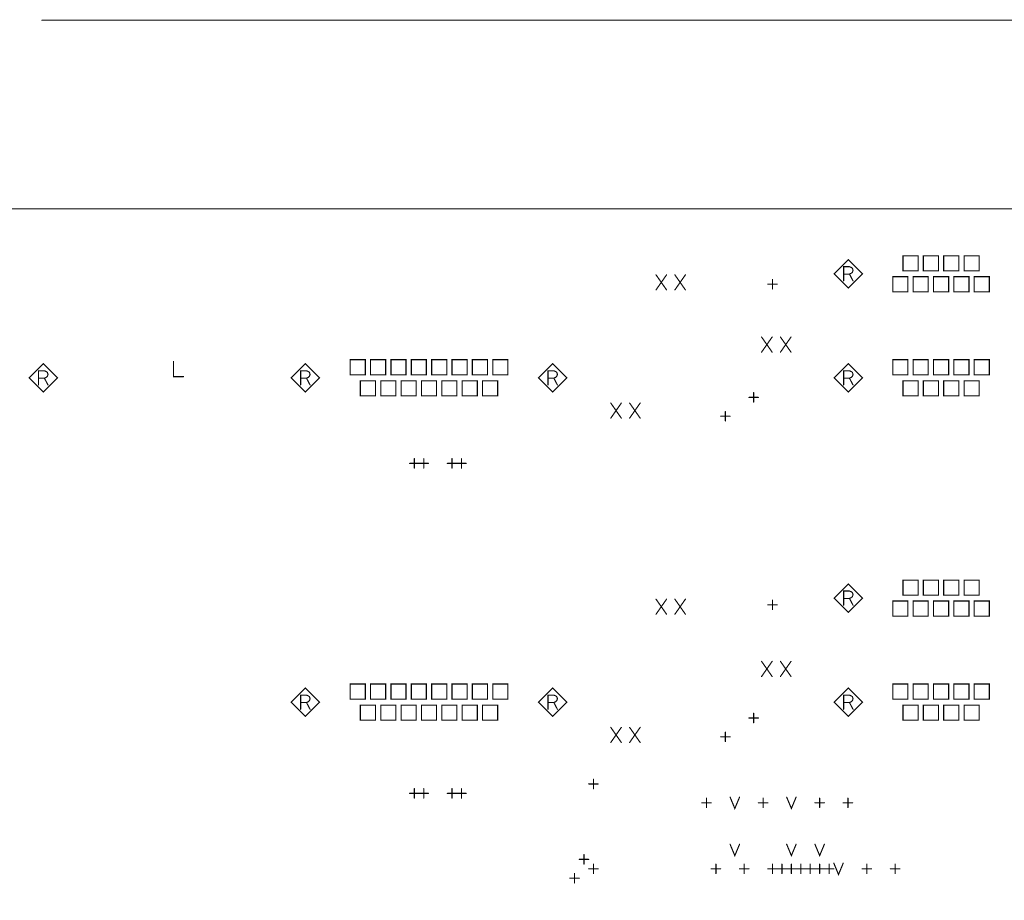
# Model space of a CAD drawing. Extents: x 28 to 61, y 24.9 to 46.
# Tile 12 of 51: x 37.7 to 42.9, y 29.2 to 33.9. Entities that reach past the tile are written whole.
import ezdxf

# ---------------------------------------------------------------- set-up
doc = ezdxf.new("R2010")
doc.units = 0
doc.layers.add('1', color=2, linetype='CONTINUOUS')

msp = doc.modelspace()

# ---------------------------------------------------------------- linework, layer by layer
at = {"layer": '1', "const_width": 0.003}
for points in [[(37.8165, 33.915, 1), (37.8135, 33.915, 1)], [(42.3835, 32.586, 1), (42.3805, 32.586, 1)], [(42.3835, 32.586, 1), (42.3805, 32.586, 1)], [(42.4915, 32.586, 1), (42.4885, 32.586, 1)], [(42.4915, 32.586, 1), (42.4885, 32.586, 1)], [(42.5995, 32.586, 1), (42.5965, 32.586, 1)], [(42.5995, 32.586, 1), (42.5965, 32.586, 1)], [(42.7075, 32.586, 1), (42.7045, 32.586, 1)], [(42.7075, 32.586, 1), (42.7045, 32.586, 1)], [(41.0735, 32.565, 1), (41.0705, 32.565, 1)], [(41.1295, 32.565, 1), (41.1265, 32.565, 1)], [(41.1735, 32.565, 1), (41.1705, 32.565, 1)], [(41.2295, 32.565, 1), (41.2265, 32.565, 1)], [(41.6915, 32.54, 1), (41.6885, 32.54, 1)], [(42.0685, 32.569, 1), (42.0655, 32.569, 1)], [(42.0995, 32.569, 1), (42.0965, 32.569, 1)], [(42.1685, 32.57, 1), (42.1655, 32.57, 1)], [(42.1685, 32.57, 1), (42.1655, 32.57, 1)], [(41.0735, 32.485, 1), (41.0705, 32.485, 1)], [(41.1295, 32.485, 1), (41.1265, 32.485, 1)], [(41.1735, 32.485, 1), (41.1705, 32.485, 1)], [(41.2295, 32.485, 1), (41.2265, 32.485, 1)], [(41.6665, 32.515, 1), (41.6635, 32.515, 1)], [(41.6915, 32.49, 1), (41.6885, 32.49, 1)], [(41.7165, 32.515, 1), (41.7135, 32.515, 1)], [(42.0685, 32.533, 1), (42.0655, 32.533, 1)], [(42.1185, 32.533, 1), (42.1155, 32.533, 1)], [(42.3295, 32.475, 1), (42.3265, 32.475, 1)], [(42.3295, 32.475, 1), (42.3265, 32.475, 1)], [(42.4375, 32.475, 1), (42.4345, 32.475, 1)], [(42.4375, 32.475, 1), (42.4345, 32.475, 1)], [(42.5455, 32.475, 1), (42.5425, 32.475, 1)], [(42.5455, 32.475, 1), (42.5425, 32.475, 1)], [(42.6535, 32.475, 1), (42.6505, 32.475, 1)], [(42.6535, 32.475, 1), (42.6505, 32.475, 1)], [(42.7615, 32.475, 1), (42.7585, 32.475, 1)], [(42.7615, 32.475, 1), (42.7585, 32.475, 1)], [(41.6335, 32.235, 1), (41.6305, 32.235, 1)], [(41.6895, 32.235, 1), (41.6865, 32.235, 1)], [(41.7335, 32.235, 1), (41.7305, 32.235, 1)], [(41.7895, 32.235, 1), (41.7865, 32.235, 1)], [(41.6335, 32.155, 1), (41.6305, 32.155, 1)], [(41.6895, 32.155, 1), (41.6865, 32.155, 1)], [(41.7335, 32.155, 1), (41.7305, 32.155, 1)], [(41.7895, 32.155, 1), (41.7865, 32.155, 1)], [(38.5145, 32.105, 1), (38.5115, 32.105, 1)], [(37.7985, 32.017, 1), (37.7955, 32.017, 1)], [(37.8295, 32.017, 1), (37.8265, 32.017, 1)], [(37.8985, 32.019, 1), (37.8955, 32.019, 1)], [(37.8985, 32.019, 1), (37.8955, 32.019, 1)], [(38.5675, 32.025, 1), (38.5645, 32.025, 1)], [(39.1885, 32.017, 1), (39.1855, 32.017, 1)], [(39.2195, 32.017, 1), (39.2165, 32.017, 1)], [(39.2885, 32.019, 1), (39.2855, 32.019, 1)], [(39.2885, 32.019, 1), (39.2855, 32.019, 1)], [(39.4515, 32.035, 1), (39.4485, 32.035, 1)], [(39.4515, 32.035, 1), (39.4485, 32.035, 1)], [(39.5595, 32.035, 1), (39.5565, 32.035, 1)], [(39.5595, 32.035, 1), (39.5565, 32.035, 1)], [(39.6675, 32.035, 1), (39.6645, 32.035, 1)], [(39.6675, 32.035, 1), (39.6645, 32.035, 1)], [(39.7755, 32.035, 1), (39.7725, 32.035, 1)], [(39.7755, 32.035, 1), (39.7725, 32.035, 1)], [(39.8835, 32.035, 1), (39.8805, 32.035, 1)], [(39.8835, 32.035, 1), (39.8805, 32.035, 1)], [(39.9915, 32.035, 1), (39.9885, 32.035, 1)], [(39.9915, 32.035, 1), (39.9885, 32.035, 1)], [(40.0995, 32.035, 1), (40.0965, 32.035, 1)], [(40.0995, 32.035, 1), (40.0965, 32.035, 1)], [(40.2075, 32.035, 1), (40.2045, 32.035, 1)], [(40.2075, 32.035, 1), (40.2045, 32.035, 1)], [(40.5005, 32.017, 1), (40.4975, 32.017, 1)], [(40.5315, 32.017, 1), (40.5285, 32.017, 1)], [(40.6005, 32.019, 1), (40.5975, 32.019, 1)], [(40.6005, 32.019, 1), (40.5975, 32.019, 1)], [(42.0685, 32.017, 1), (42.0655, 32.017, 1)], [(42.0995, 32.017, 1), (42.0965, 32.017, 1)], [(42.1685, 32.019, 1), (42.1655, 32.019, 1)], [(42.1685, 32.019, 1), (42.1655, 32.019, 1)], [(42.3295, 32.035, 1), (42.3265, 32.035, 1)], [(42.3295, 32.035, 1), (42.3265, 32.035, 1)], [(42.4375, 32.035, 1), (42.4345, 32.035, 1)], [(42.4375, 32.035, 1), (42.4345, 32.035, 1)], [(42.5455, 32.035, 1), (42.5425, 32.035, 1)], [(42.5455, 32.035, 1), (42.5425, 32.035, 1)], [(42.6535, 32.035, 1), (42.6505, 32.035, 1)], [(42.6535, 32.035, 1), (42.6505, 32.035, 1)], [(42.7615, 32.035, 1), (42.7585, 32.035, 1)], [(42.7615, 32.035, 1), (42.7585, 32.035, 1)], [(37.7985, 31.981, 1), (37.7955, 31.981, 1)], [(37.8485, 31.981, 1), (37.8455, 31.981, 1)], [(39.1885, 31.981, 1), (39.1855, 31.981, 1)], [(39.2385, 31.981, 1), (39.2355, 31.981, 1)], [(40.5005, 31.981, 1), (40.4975, 31.981, 1)], [(40.5505, 31.981, 1), (40.5475, 31.981, 1)], [(42.0685, 31.981, 1), (42.0655, 31.981, 1)], [(42.1185, 31.981, 1), (42.1155, 31.981, 1)], [(39.5055, 31.923, 1), (39.5025, 31.923, 1)], [(39.5055, 31.923, 1), (39.5025, 31.923, 1)], [(39.6135, 31.923, 1), (39.6105, 31.923, 1)], [(39.6135, 31.923, 1), (39.6105, 31.923, 1)], [(39.7215, 31.923, 1), (39.7185, 31.923, 1)], [(39.7215, 31.923, 1), (39.7185, 31.923, 1)], [(39.8295, 31.923, 1), (39.8265, 31.923, 1)], [(39.8295, 31.923, 1), (39.8265, 31.923, 1)], [(39.9375, 31.923, 1), (39.9345, 31.923, 1)], [(39.9375, 31.923, 1), (39.9345, 31.923, 1)], [(40.0455, 31.923, 1), (40.0425, 31.923, 1)], [(40.0455, 31.923, 1), (40.0425, 31.923, 1)], [(40.1535, 31.923, 1), (40.1505, 31.923, 1)], [(40.1535, 31.923, 1), (40.1505, 31.923, 1)], [(41.5665, 31.915, 1), (41.5635, 31.915, 1)], [(41.5915, 31.94, 1), (41.5885, 31.94, 1)], [(41.6165, 31.915, 1), (41.6135, 31.915, 1)], [(42.3835, 31.923, 1), (42.3805, 31.923, 1)], [(42.3835, 31.923, 1), (42.3805, 31.923, 1)], [(42.4915, 31.923, 1), (42.4885, 31.923, 1)], [(42.4915, 31.923, 1), (42.4885, 31.923, 1)], [(42.5995, 31.923, 1), (42.5965, 31.923, 1)], [(42.5995, 31.923, 1), (42.5965, 31.923, 1)], [(42.7075, 31.923, 1), (42.7045, 31.923, 1)], [(42.7075, 31.923, 1), (42.7045, 31.923, 1)], [(40.8335, 31.885, 1), (40.8305, 31.885, 1)], [(40.8895, 31.885, 1), (40.8865, 31.885, 1)], [(40.9335, 31.885, 1), (40.9305, 31.885, 1)], [(40.9895, 31.885, 1), (40.9865, 31.885, 1)], [(41.5915, 31.89, 1), (41.5885, 31.89, 1)], [(40.8335, 31.805, 1), (40.8305, 31.805, 1)], [(40.8895, 31.805, 1), (40.8865, 31.805, 1)], [(40.9335, 31.805, 1), (40.9305, 31.805, 1)], [(40.9895, 31.805, 1), (40.9865, 31.805, 1)], [(41.4165, 31.815, 1), (41.4135, 31.815, 1)], [(41.4415, 31.84, 1), (41.4385, 31.84, 1)], [(41.4665, 31.815, 1), (41.4635, 31.815, 1)], [(41.4415, 31.79, 1), (41.4385, 31.79, 1)], [(39.7665, 31.565, 1), (39.7635, 31.565, 1)], [(39.7915, 31.59, 1), (39.7885, 31.59, 1)], [(39.8165, 31.565, 1), (39.8135, 31.565, 1)], [(39.8165, 31.565, 1), (39.8135, 31.565, 1)], [(39.8415, 31.59, 1), (39.8385, 31.59, 1)], [(39.8665, 31.565, 1), (39.8635, 31.565, 1)], [(39.9665, 31.565, 1), (39.9635, 31.565, 1)], [(39.9915, 31.59, 1), (39.9885, 31.59, 1)], [(40.0165, 31.565, 1), (40.0135, 31.565, 1)], [(40.0165, 31.565, 1), (40.0135, 31.565, 1)], [(40.0415, 31.59, 1), (40.0385, 31.59, 1)], [(40.0665, 31.565, 1), (40.0635, 31.565, 1)], [(39.7915, 31.54, 1), (39.7885, 31.54, 1)], [(39.8415, 31.54, 1), (39.8385, 31.54, 1)], [(39.9915, 31.54, 1), (39.9885, 31.54, 1)], [(40.0415, 31.54, 1), (40.0385, 31.54, 1)], [(42.3835, 30.866, 1), (42.3805, 30.866, 1)], [(42.3835, 30.866, 1), (42.3805, 30.866, 1)], [(42.4915, 30.866, 1), (42.4885, 30.866, 1)], [(42.4915, 30.866, 1), (42.4885, 30.866, 1)], [(42.5995, 30.866, 1), (42.5965, 30.866, 1)], [(42.5995, 30.866, 1), (42.5965, 30.866, 1)], [(42.7075, 30.866, 1), (42.7045, 30.866, 1)], [(42.7075, 30.866, 1), (42.7045, 30.866, 1)], [(41.0735, 30.845, 1), (41.0705, 30.845, 1)], [(41.1295, 30.845, 1), (41.1265, 30.845, 1)], [(41.1735, 30.845, 1), (41.1705, 30.845, 1)], [(41.2295, 30.845, 1), (41.2265, 30.845, 1)], [(41.6665, 30.815, 1), (41.6635, 30.815, 1)], [(41.6915, 30.84, 1), (41.6885, 30.84, 1)], [(41.7165, 30.815, 1), (41.7135, 30.815, 1)], [(42.0685, 30.849, 1), (42.0655, 30.849, 1)], [(42.0685, 30.813, 1), (42.0655, 30.813, 1)], [(42.0995, 30.849, 1), (42.0965, 30.849, 1)], [(42.1185, 30.813, 1), (42.1155, 30.813, 1)], [(42.1685, 30.85, 1), (42.1655, 30.85, 1)], [(42.1685, 30.85, 1), (42.1655, 30.85, 1)], [(41.0735, 30.765, 1), (41.0705, 30.765, 1)], [(41.1295, 30.765, 1), (41.1265, 30.765, 1)], [(41.1735, 30.765, 1), (41.1705, 30.765, 1)], [(41.2295, 30.765, 1), (41.2265, 30.765, 1)], [(41.6915, 30.79, 1), (41.6885, 30.79, 1)], [(42.3295, 30.755, 1), (42.3265, 30.755, 1)], [(42.3295, 30.755, 1), (42.3265, 30.755, 1)], [(42.4375, 30.755, 1), (42.4345, 30.755, 1)], [(42.4375, 30.755, 1), (42.4345, 30.755, 1)], [(42.5455, 30.755, 1), (42.5425, 30.755, 1)], [(42.5455, 30.755, 1), (42.5425, 30.755, 1)], [(42.6535, 30.755, 1), (42.6505, 30.755, 1)], [(42.6535, 30.755, 1), (42.6505, 30.755, 1)], [(42.7615, 30.755, 1), (42.7585, 30.755, 1)], [(42.7615, 30.755, 1), (42.7585, 30.755, 1)], [(41.6335, 30.515, 1), (41.6305, 30.515, 1)], [(41.6895, 30.515, 1), (41.6865, 30.515, 1)], [(41.7335, 30.515, 1), (41.7305, 30.515, 1)], [(41.7895, 30.515, 1), (41.7865, 30.515, 1)], [(41.6335, 30.435, 1), (41.6305, 30.435, 1)], [(41.6895, 30.435, 1), (41.6865, 30.435, 1)], [(41.7335, 30.435, 1), (41.7305, 30.435, 1)], [(41.7895, 30.435, 1), (41.7865, 30.435, 1)], [(39.1885, 30.297, 1), (39.1855, 30.297, 1)], [(39.2195, 30.297, 1), (39.2165, 30.297, 1)], [(39.2885, 30.299, 1), (39.2855, 30.299, 1)], [(39.2885, 30.299, 1), (39.2855, 30.299, 1)], [(39.4515, 30.315, 1), (39.4485, 30.315, 1)], [(39.4515, 30.315, 1), (39.4485, 30.315, 1)], [(39.5595, 30.315, 1), (39.5565, 30.315, 1)], [(39.5595, 30.315, 1), (39.5565, 30.315, 1)], [(39.6675, 30.315, 1), (39.6645, 30.315, 1)], [(39.6675, 30.315, 1), (39.6645, 30.315, 1)], [(39.7755, 30.315, 1), (39.7725, 30.315, 1)], [(39.7755, 30.315, 1), (39.7725, 30.315, 1)], [(39.8835, 30.315, 1), (39.8805, 30.315, 1)], [(39.8835, 30.315, 1), (39.8805, 30.315, 1)], [(39.9915, 30.315, 1), (39.9885, 30.315, 1)], [(39.9915, 30.315, 1), (39.9885, 30.315, 1)], [(40.0995, 30.315, 1), (40.0965, 30.315, 1)], [(40.0995, 30.315, 1), (40.0965, 30.315, 1)], [(40.2075, 30.315, 1), (40.2045, 30.315, 1)], [(40.2075, 30.315, 1), (40.2045, 30.315, 1)], [(40.5005, 30.297, 1), (40.4975, 30.297, 1)], [(40.5315, 30.297, 1), (40.5285, 30.297, 1)], [(40.6005, 30.299, 1), (40.5975, 30.299, 1)], [(40.6005, 30.299, 1), (40.5975, 30.299, 1)], [(42.0685, 30.297, 1), (42.0655, 30.297, 1)], [(42.0995, 30.297, 1), (42.0965, 30.297, 1)], [(42.1685, 30.299, 1), (42.1655, 30.299, 1)], [(42.1685, 30.299, 1), (42.1655, 30.299, 1)], [(42.3295, 30.315, 1), (42.3265, 30.315, 1)], [(42.3295, 30.315, 1), (42.3265, 30.315, 1)], [(42.4375, 30.315, 1), (42.4345, 30.315, 1)], [(42.4375, 30.315, 1), (42.4345, 30.315, 1)], [(42.5455, 30.315, 1), (42.5425, 30.315, 1)], [(42.5455, 30.315, 1), (42.5425, 30.315, 1)], [(42.6535, 30.315, 1), (42.6505, 30.315, 1)], [(42.6535, 30.315, 1), (42.6505, 30.315, 1)], [(42.7615, 30.315, 1), (42.7585, 30.315, 1)], [(42.7615, 30.315, 1), (42.7585, 30.315, 1)], [(39.1885, 30.261, 1), (39.1855, 30.261, 1)], [(39.2385, 30.261, 1), (39.2355, 30.261, 1)], [(40.5005, 30.261, 1), (40.4975, 30.261, 1)], [(40.5505, 30.261, 1), (40.5475, 30.261, 1)], [(41.5915, 30.24, 1), (41.5885, 30.24, 1)], [(42.0685, 30.261, 1), (42.0655, 30.261, 1)], [(42.1185, 30.261, 1), (42.1155, 30.261, 1)], [(39.5055, 30.203, 1), (39.5025, 30.203, 1)], [(39.5055, 30.203, 1), (39.5025, 30.203, 1)], [(39.6135, 30.203, 1), (39.6105, 30.203, 1)], [(39.6135, 30.203, 1), (39.6105, 30.203, 1)], [(39.7215, 30.203, 1), (39.7185, 30.203, 1)], [(39.7215, 30.203, 1), (39.7185, 30.203, 1)], [(39.8295, 30.203, 1), (39.8265, 30.203, 1)], [(39.8295, 30.203, 1), (39.8265, 30.203, 1)], [(39.9375, 30.203, 1), (39.9345, 30.203, 1)], [(39.9375, 30.203, 1), (39.9345, 30.203, 1)], [(40.0455, 30.203, 1), (40.0425, 30.203, 1)], [(40.0455, 30.203, 1), (40.0425, 30.203, 1)], [(40.1535, 30.203, 1), (40.1505, 30.203, 1)], [(40.1535, 30.203, 1), (40.1505, 30.203, 1)], [(41.5665, 30.215, 1), (41.5635, 30.215, 1)], [(41.5915, 30.19, 1), (41.5885, 30.19, 1)], [(41.6165, 30.215, 1), (41.6135, 30.215, 1)], [(42.3835, 30.203, 1), (42.3805, 30.203, 1)], [(42.3835, 30.203, 1), (42.3805, 30.203, 1)], [(42.4915, 30.203, 1), (42.4885, 30.203, 1)], [(42.4915, 30.203, 1), (42.4885, 30.203, 1)], [(42.5995, 30.203, 1), (42.5965, 30.203, 1)], [(42.5995, 30.203, 1), (42.5965, 30.203, 1)], [(42.7075, 30.203, 1), (42.7045, 30.203, 1)], [(42.7075, 30.203, 1), (42.7045, 30.203, 1)], [(40.8335, 30.165, 1), (40.8305, 30.165, 1)], [(40.8895, 30.165, 1), (40.8865, 30.165, 1)], [(40.9335, 30.165, 1), (40.9305, 30.165, 1)], [(40.9895, 30.165, 1), (40.9865, 30.165, 1)], [(41.4415, 30.14, 1), (41.4385, 30.14, 1)], [(40.8335, 30.085, 1), (40.8305, 30.085, 1)], [(40.8895, 30.085, 1), (40.8865, 30.085, 1)], [(40.9335, 30.085, 1), (40.9305, 30.085, 1)], [(40.9895, 30.085, 1), (40.9865, 30.085, 1)], [(41.4165, 30.115, 1), (41.4135, 30.115, 1)], [(41.4415, 30.09, 1), (41.4385, 30.09, 1)], [(41.4665, 30.115, 1), (41.4635, 30.115, 1)], [(40.7415, 29.89, 1), (40.7385, 29.89, 1)], [(39.7915, 29.84, 1), (39.7885, 29.84, 1)], [(39.8415, 29.84, 1), (39.8385, 29.84, 1)], [(39.9915, 29.84, 1), (39.9885, 29.84, 1)], [(40.0415, 29.84, 1), (40.0385, 29.84, 1)], [(40.7165, 29.865, 1), (40.7135, 29.865, 1)], [(40.7415, 29.84, 1), (40.7385, 29.84, 1)], [(40.7665, 29.865, 1), (40.7635, 29.865, 1)], [(39.7665, 29.815, 1), (39.7635, 29.815, 1)], [(39.7915, 29.79, 1), (39.7885, 29.79, 1)], [(39.8165, 29.815, 1), (39.8135, 29.815, 1)], [(39.8165, 29.815, 1), (39.8135, 29.815, 1)], [(39.8415, 29.79, 1), (39.8385, 29.79, 1)], [(39.8665, 29.815, 1), (39.8635, 29.815, 1)], [(39.9665, 29.815, 1), (39.9635, 29.815, 1)], [(39.9915, 29.79, 1), (39.9885, 29.79, 1)], [(40.0165, 29.815, 1), (40.0135, 29.815, 1)], [(40.0165, 29.815, 1), (40.0135, 29.815, 1)], [(40.0415, 29.79, 1), (40.0385, 29.79, 1)], [(40.0665, 29.815, 1), (40.0635, 29.815, 1)], [(41.3415, 29.79, 1), (41.3385, 29.79, 1)], [(41.4665, 29.795, 1), (41.4635, 29.795, 1)], [(41.5165, 29.795, 1), (41.5135, 29.795, 1)], [(41.6415, 29.79, 1), (41.6385, 29.79, 1)], [(41.7665, 29.795, 1), (41.7635, 29.795, 1)], [(41.8165, 29.795, 1), (41.8135, 29.795, 1)], [(41.9415, 29.79, 1), (41.9385, 29.79, 1)], [(42.0915, 29.79, 1), (42.0885, 29.79, 1)], [(41.3165, 29.765, 1), (41.3135, 29.765, 1)], [(41.3415, 29.74, 1), (41.3385, 29.74, 1)], [(41.3665, 29.765, 1), (41.3635, 29.765, 1)], [(41.6165, 29.765, 1), (41.6135, 29.765, 1)], [(41.6415, 29.74, 1), (41.6385, 29.74, 1)], [(41.6665, 29.765, 1), (41.6635, 29.765, 1)], [(41.9165, 29.765, 1), (41.9135, 29.765, 1)], [(41.9415, 29.74, 1), (41.9385, 29.74, 1)], [(41.9665, 29.765, 1), (41.9635, 29.765, 1)], [(42.0665, 29.765, 1), (42.0635, 29.765, 1)], [(42.0915, 29.74, 1), (42.0885, 29.74, 1)], [(42.1165, 29.765, 1), (42.1135, 29.765, 1)], [(41.4665, 29.545, 1), (41.4635, 29.545, 1)], [(41.5165, 29.545, 1), (41.5135, 29.545, 1)], [(41.7665, 29.545, 1), (41.7635, 29.545, 1)], [(41.8165, 29.545, 1), (41.8135, 29.545, 1)], [(41.9165, 29.545, 1), (41.9135, 29.545, 1)], [(41.9665, 29.545, 1), (41.9635, 29.545, 1)], [(40.6665, 29.465, 1), (40.6635, 29.465, 1)], [(40.6915, 29.49, 1), (40.6885, 29.49, 1)], [(40.7165, 29.465, 1), (40.7135, 29.465, 1)], [(40.6915, 29.44, 1), (40.6885, 29.44, 1)], [(40.7165, 29.415, 1), (40.7135, 29.415, 1)], [(40.7415, 29.44, 1), (40.7385, 29.44, 1)], [(40.7665, 29.415, 1), (40.7635, 29.415, 1)], [(41.3665, 29.415, 1), (41.3635, 29.415, 1)], [(41.3915, 29.44, 1), (41.3885, 29.44, 1)], [(41.4165, 29.415, 1), (41.4135, 29.415, 1)], [(41.5165, 29.415, 1), (41.5135, 29.415, 1)], [(41.5415, 29.44, 1), (41.5385, 29.44, 1)], [(41.5665, 29.415, 1), (41.5635, 29.415, 1)], [(41.6665, 29.415, 1), (41.6635, 29.415, 1)], [(41.6915, 29.44, 1), (41.6885, 29.44, 1)], [(41.7165, 29.415, 1), (41.7135, 29.415, 1)], [(41.7165, 29.415, 1), (41.7135, 29.415, 1)], [(41.7415, 29.44, 1), (41.7385, 29.44, 1)], [(41.7665, 29.415, 1), (41.7635, 29.415, 1)], [(41.7665, 29.415, 1), (41.7635, 29.415, 1)], [(41.7915, 29.44, 1), (41.7885, 29.44, 1)], [(41.8165, 29.415, 1), (41.8135, 29.415, 1)], [(41.8165, 29.415, 1), (41.8135, 29.415, 1)], [(41.8415, 29.44, 1), (41.8385, 29.44, 1)], [(41.8665, 29.415, 1), (41.8635, 29.415, 1)], [(41.8665, 29.415, 1), (41.8635, 29.415, 1)], [(41.8915, 29.44, 1), (41.8885, 29.44, 1)], [(41.9165, 29.415, 1), (41.9135, 29.415, 1)], [(41.9165, 29.415, 1), (41.9135, 29.415, 1)], [(41.9415, 29.44, 1), (41.9385, 29.44, 1)], [(41.9665, 29.415, 1), (41.9635, 29.415, 1)], [(41.9665, 29.415, 1), (41.9635, 29.415, 1)], [(41.9915, 29.44, 1), (41.9885, 29.44, 1)], [(42.0165, 29.445, 1), (42.0135, 29.445, 1)], [(42.0165, 29.415, 1), (42.0135, 29.415, 1)], [(42.0665, 29.445, 1), (42.0635, 29.445, 1)], [(42.1665, 29.415, 1), (42.1635, 29.415, 1)], [(42.1915, 29.44, 1), (42.1885, 29.44, 1)], [(42.2165, 29.415, 1), (42.2135, 29.415, 1)], [(42.3165, 29.415, 1), (42.3135, 29.415, 1)], [(42.3415, 29.44, 1), (42.3385, 29.44, 1)], [(42.3665, 29.415, 1), (42.3635, 29.415, 1)], [(40.6165, 29.365, 1), (40.6135, 29.365, 1)], [(40.6415, 29.39, 1), (40.6385, 29.39, 1)], [(40.6665, 29.365, 1), (40.6635, 29.365, 1)], [(40.7415, 29.39, 1), (40.7385, 29.39, 1)], [(41.3915, 29.39, 1), (41.3885, 29.39, 1)], [(41.5415, 29.39, 1), (41.5385, 29.39, 1)], [(41.6915, 29.39, 1), (41.6885, 29.39, 1)], [(41.7415, 29.39, 1), (41.7385, 29.39, 1)], [(41.7915, 29.39, 1), (41.7885, 29.39, 1)], [(41.8415, 29.39, 1), (41.8385, 29.39, 1)], [(41.8915, 29.39, 1), (41.8885, 29.39, 1)], [(41.9415, 29.39, 1), (41.9385, 29.39, 1)], [(41.9915, 29.39, 1), (41.9885, 29.39, 1)], [(42.1915, 29.39, 1), (42.1885, 29.39, 1)], [(42.3415, 29.39, 1), (42.3385, 29.39, 1)], [(40.6415, 29.34, 1), (40.6385, 29.34, 1)]]:
    msp.add_lwpolyline(points, format="xyb", close=True, dxfattribs=at)
at = {"layer": '1', "const_width": 0.006}
for points in [[(46.4, 33.915), (37.815, 33.915)], [(29.49, 26.525), (29.55, 26.465), (46.37, 26.465), (46.43, 26.525), (46.43, 32.855), (46.37, 32.915), (29.55, 32.915), (29.49, 32.855), (29.49, 26.525)], [(42.167, 32.57), (42.092, 32.645), (42.017, 32.57), (42.092, 32.495), (42.167, 32.57)], [(42.382, 32.586), (42.462, 32.586), (42.462, 32.666), (42.382, 32.666), (42.382, 32.586)], [(42.49, 32.586), (42.57, 32.586), (42.57, 32.666), (42.49, 32.666), (42.49, 32.586)], [(42.598, 32.586), (42.678, 32.586), (42.678, 32.666), (42.598, 32.666), (42.598, 32.586)], [(42.706, 32.586), (42.786, 32.586), (42.786, 32.666), (42.706, 32.666), (42.706, 32.586)], [(42.067, 32.533), (42.067, 32.608), (42.098, 32.608), (42.108, 32.604), (42.114, 32.599), (42.117, 32.589), (42.114, 32.579), (42.107, 32.573), (42.098, 32.569), (42.067, 32.569)], [(41.072, 32.485), (41.128, 32.565)], [(41.072, 32.565), (41.128, 32.485)], [(41.172, 32.485), (41.228, 32.565)], [(41.172, 32.565), (41.228, 32.485)], [(41.69, 32.49), (41.69, 32.54)], [(42.098, 32.569), (42.117, 32.533)], [(42.328, 32.475), (42.408, 32.475), (42.408, 32.555), (42.328, 32.555), (42.328, 32.475)], [(42.436, 32.475), (42.516, 32.475), (42.516, 32.555), (42.436, 32.555), (42.436, 32.475)], [(42.544, 32.475), (42.624, 32.475), (42.624, 32.555), (42.544, 32.555), (42.544, 32.475)], [(42.652, 32.475), (42.732, 32.475), (42.732, 32.555), (42.652, 32.555), (42.652, 32.475)], [(42.76, 32.475), (42.84, 32.475), (42.84, 32.555), (42.76, 32.555), (42.76, 32.475)], [(41.665, 32.515), (41.715, 32.515)], [(41.632, 32.155), (41.688, 32.235)], [(41.632, 32.235), (41.688, 32.155)], [(41.732, 32.155), (41.788, 32.235)], [(41.732, 32.235), (41.788, 32.155)], [(37.897, 32.019), (37.822, 32.094), (37.747, 32.019), (37.822, 31.944), (37.897, 32.019)], [(38.513, 32.105), (38.513, 32.025), (38.566, 32.025)], [(39.287, 32.019), (39.212, 32.094), (39.137, 32.019), (39.212, 31.944), (39.287, 32.019)], [(39.45, 32.035), (39.53, 32.035), (39.53, 32.115), (39.45, 32.115), (39.45, 32.035)], [(39.558, 32.035), (39.638, 32.035), (39.638, 32.115), (39.558, 32.115), (39.558, 32.035)], [(39.666, 32.035), (39.746, 32.035), (39.746, 32.115), (39.666, 32.115), (39.666, 32.035)], [(39.774, 32.035), (39.854, 32.035), (39.854, 32.115), (39.774, 32.115), (39.774, 32.035)], [(39.882, 32.035), (39.962, 32.035), (39.962, 32.115), (39.882, 32.115), (39.882, 32.035)], [(39.99, 32.035), (40.07, 32.035), (40.07, 32.115), (39.99, 32.115), (39.99, 32.035)], [(40.098, 32.035), (40.178, 32.035), (40.178, 32.115), (40.098, 32.115), (40.098, 32.035)], [(40.206, 32.035), (40.286, 32.035), (40.286, 32.115), (40.206, 32.115), (40.206, 32.035)], [(40.599, 32.019), (40.524, 32.094), (40.449, 32.019), (40.524, 31.944), (40.599, 32.019)], [(42.167, 32.019), (42.092, 32.094), (42.017, 32.019), (42.092, 31.944), (42.167, 32.019)], [(42.328, 32.035), (42.408, 32.035), (42.408, 32.115), (42.328, 32.115), (42.328, 32.035)], [(42.436, 32.035), (42.516, 32.035), (42.516, 32.115), (42.436, 32.115), (42.436, 32.035)], [(42.544, 32.035), (42.624, 32.035), (42.624, 32.115), (42.544, 32.115), (42.544, 32.035)], [(42.652, 32.035), (42.732, 32.035), (42.732, 32.115), (42.652, 32.115), (42.652, 32.035)], [(42.76, 32.035), (42.84, 32.035), (42.84, 32.115), (42.76, 32.115), (42.76, 32.035)], [(37.797, 31.981), (37.797, 32.056), (37.828, 32.056), (37.838, 32.052), (37.844, 32.047), (37.847, 32.037), (37.844, 32.027), (37.837, 32.021), (37.828, 32.017), (37.797, 32.017)], [(37.828, 32.017), (37.847, 31.981)], [(39.187, 31.981), (39.187, 32.056), (39.218, 32.056), (39.228, 32.052), (39.234, 32.047), (39.237, 32.037), (39.234, 32.027), (39.227, 32.021), (39.218, 32.017), (39.187, 32.017)], [(39.218, 32.017), (39.237, 31.981)], [(40.499, 31.981), (40.499, 32.056), (40.53, 32.056), (40.54, 32.052), (40.546, 32.047), (40.549, 32.037), (40.546, 32.027), (40.539, 32.021), (40.53, 32.017), (40.499, 32.017)], [(40.53, 32.017), (40.549, 31.981)], [(42.067, 31.981), (42.067, 32.056), (42.098, 32.056), (42.108, 32.052), (42.114, 32.047), (42.117, 32.037), (42.114, 32.027), (42.107, 32.021), (42.098, 32.017), (42.067, 32.017)], [(42.098, 32.017), (42.117, 31.981)], [(39.504, 31.923), (39.584, 31.923), (39.584, 32.003), (39.504, 32.003), (39.504, 31.923)], [(39.612, 31.923), (39.692, 31.923), (39.692, 32.003), (39.612, 32.003), (39.612, 31.923)], [(39.72, 31.923), (39.8, 31.923), (39.8, 32.003), (39.72, 32.003), (39.72, 31.923)], [(39.828, 31.923), (39.908, 31.923), (39.908, 32.003), (39.828, 32.003), (39.828, 31.923)], [(39.936, 31.923), (40.016, 31.923), (40.016, 32.003), (39.936, 32.003), (39.936, 31.923)], [(40.044, 31.923), (40.124, 31.923), (40.124, 32.003), (40.044, 32.003), (40.044, 31.923)], [(40.152, 31.923), (40.232, 31.923), (40.232, 32.003), (40.152, 32.003), (40.152, 31.923)], [(42.382, 31.923), (42.462, 31.923), (42.462, 32.003), (42.382, 32.003), (42.382, 31.923)], [(42.49, 31.923), (42.57, 31.923), (42.57, 32.003), (42.49, 32.003), (42.49, 31.923)], [(42.598, 31.923), (42.678, 31.923), (42.678, 32.003), (42.598, 32.003), (42.598, 31.923)], [(42.706, 31.923), (42.786, 31.923), (42.786, 32.003), (42.706, 32.003), (42.706, 31.923)], [(41.565, 31.915), (41.615, 31.915)], [(41.59, 31.89), (41.59, 31.94)], [(40.832, 31.805), (40.888, 31.885)], [(40.832, 31.885), (40.888, 31.805)], [(40.932, 31.805), (40.988, 31.885)], [(40.932, 31.885), (40.988, 31.805)], [(41.415, 31.815), (41.465, 31.815)], [(41.44, 31.79), (41.44, 31.84)], [(39.765, 31.565), (39.815, 31.565)], [(39.79, 31.54), (39.79, 31.59)], [(39.815, 31.565), (39.865, 31.565)], [(39.84, 31.54), (39.84, 31.59)], [(39.965, 31.565), (40.015, 31.565)], [(39.99, 31.54), (39.99, 31.59)], [(40.015, 31.565), (40.065, 31.565)], [(40.04, 31.54), (40.04, 31.59)], [(42.167, 30.85), (42.092, 30.925), (42.017, 30.85), (42.092, 30.775), (42.167, 30.85)], [(42.382, 30.866), (42.462, 30.866), (42.462, 30.946), (42.382, 30.946), (42.382, 30.866)], [(42.49, 30.866), (42.57, 30.866), (42.57, 30.946), (42.49, 30.946), (42.49, 30.866)], [(42.598, 30.866), (42.678, 30.866), (42.678, 30.946), (42.598, 30.946), (42.598, 30.866)], [(42.706, 30.866), (42.786, 30.866), (42.786, 30.946), (42.706, 30.946), (42.706, 30.866)], [(42.067, 30.813), (42.067, 30.888), (42.098, 30.888), (42.108, 30.884), (42.114, 30.879), (42.117, 30.869), (42.114, 30.859), (42.107, 30.853), (42.098, 30.849), (42.067, 30.849)], [(41.072, 30.765), (41.128, 30.845)], [(41.072, 30.845), (41.128, 30.765)], [(41.172, 30.765), (41.228, 30.845)], [(41.172, 30.845), (41.228, 30.765)], [(41.665, 30.815), (41.715, 30.815)], [(41.69, 30.79), (41.69, 30.84)], [(42.098, 30.849), (42.117, 30.813)], [(42.328, 30.755), (42.408, 30.755), (42.408, 30.835), (42.328, 30.835), (42.328, 30.755)], [(42.436, 30.755), (42.516, 30.755), (42.516, 30.835), (42.436, 30.835), (42.436, 30.755)], [(42.544, 30.755), (42.624, 30.755), (42.624, 30.835), (42.544, 30.835), (42.544, 30.755)], [(42.652, 30.755), (42.732, 30.755), (42.732, 30.835), (42.652, 30.835), (42.652, 30.755)], [(42.76, 30.755), (42.84, 30.755), (42.84, 30.835), (42.76, 30.835), (42.76, 30.755)], [(41.632, 30.435), (41.688, 30.515)], [(41.632, 30.515), (41.688, 30.435)], [(41.732, 30.435), (41.788, 30.515)], [(41.732, 30.515), (41.788, 30.435)], [(39.45, 30.315), (39.53, 30.315), (39.53, 30.395), (39.45, 30.395), (39.45, 30.315)], [(39.558, 30.315), (39.638, 30.315), (39.638, 30.395), (39.558, 30.395), (39.558, 30.315)], [(39.666, 30.315), (39.746, 30.315), (39.746, 30.395), (39.666, 30.395), (39.666, 30.315)], [(39.774, 30.315), (39.854, 30.315), (39.854, 30.395), (39.774, 30.395), (39.774, 30.315)], [(39.882, 30.315), (39.962, 30.315), (39.962, 30.395), (39.882, 30.395), (39.882, 30.315)], [(39.99, 30.315), (40.07, 30.315), (40.07, 30.395), (39.99, 30.395), (39.99, 30.315)], [(40.098, 30.315), (40.178, 30.315), (40.178, 30.395), (40.098, 30.395), (40.098, 30.315)], [(40.206, 30.315), (40.286, 30.315), (40.286, 30.395), (40.206, 30.395), (40.206, 30.315)], [(42.328, 30.315), (42.408, 30.315), (42.408, 30.395), (42.328, 30.395), (42.328, 30.315)], [(42.436, 30.315), (42.516, 30.315), (42.516, 30.395), (42.436, 30.395), (42.436, 30.315)], [(42.544, 30.315), (42.624, 30.315), (42.624, 30.395), (42.544, 30.395), (42.544, 30.315)], [(42.652, 30.315), (42.732, 30.315), (42.732, 30.395), (42.652, 30.395), (42.652, 30.315)], [(42.76, 30.315), (42.84, 30.315), (42.84, 30.395), (42.76, 30.395), (42.76, 30.315)], [(39.287, 30.299), (39.212, 30.374), (39.137, 30.299), (39.212, 30.224), (39.287, 30.299)], [(40.599, 30.299), (40.524, 30.374), (40.449, 30.299), (40.524, 30.224), (40.599, 30.299)], [(42.167, 30.299), (42.092, 30.374), (42.017, 30.299), (42.092, 30.224), (42.167, 30.299)], [(39.187, 30.261), (39.187, 30.336), (39.218, 30.336), (39.228, 30.332), (39.234, 30.327), (39.237, 30.317), (39.234, 30.307), (39.227, 30.301), (39.218, 30.297), (39.187, 30.297)], [(39.218, 30.297), (39.237, 30.261)], [(40.499, 30.261), (40.499, 30.336), (40.53, 30.336), (40.54, 30.332), (40.546, 30.327), (40.549, 30.317), (40.546, 30.307), (40.539, 30.301), (40.53, 30.297), (40.499, 30.297)], [(40.53, 30.297), (40.549, 30.261)], [(42.067, 30.261), (42.067, 30.336), (42.098, 30.336), (42.108, 30.332), (42.114, 30.327), (42.117, 30.317), (42.114, 30.307), (42.107, 30.301), (42.098, 30.297), (42.067, 30.297)], [(42.098, 30.297), (42.117, 30.261)], [(39.504, 30.203), (39.584, 30.203), (39.584, 30.283), (39.504, 30.283), (39.504, 30.203)], [(39.612, 30.203), (39.692, 30.203), (39.692, 30.283), (39.612, 30.283), (39.612, 30.203)], [(39.72, 30.203), (39.8, 30.203), (39.8, 30.283), (39.72, 30.283), (39.72, 30.203)], [(39.828, 30.203), (39.908, 30.203), (39.908, 30.283), (39.828, 30.283), (39.828, 30.203)], [(39.936, 30.203), (40.016, 30.203), (40.016, 30.283), (39.936, 30.283), (39.936, 30.203)], [(40.044, 30.203), (40.124, 30.203), (40.124, 30.283), (40.044, 30.283), (40.044, 30.203)], [(40.152, 30.203), (40.232, 30.203), (40.232, 30.283), (40.152, 30.283), (40.152, 30.203)], [(41.59, 30.19), (41.59, 30.24)], [(42.382, 30.203), (42.462, 30.203), (42.462, 30.283), (42.382, 30.283), (42.382, 30.203)], [(42.49, 30.203), (42.57, 30.203), (42.57, 30.283), (42.49, 30.283), (42.49, 30.203)], [(42.598, 30.203), (42.678, 30.203), (42.678, 30.283), (42.598, 30.283), (42.598, 30.203)], [(42.706, 30.203), (42.786, 30.203), (42.786, 30.283), (42.706, 30.283), (42.706, 30.203)], [(41.565, 30.215), (41.615, 30.215)], [(40.832, 30.085), (40.888, 30.165)], [(40.832, 30.165), (40.888, 30.085)], [(40.932, 30.085), (40.988, 30.165)], [(40.932, 30.165), (40.988, 30.085)], [(41.44, 30.09), (41.44, 30.14)], [(41.415, 30.115), (41.465, 30.115)], [(40.74, 29.84), (40.74, 29.89)], [(39.79, 29.79), (39.79, 29.84)], [(39.84, 29.79), (39.84, 29.84)], [(39.99, 29.79), (39.99, 29.84)], [(40.04, 29.79), (40.04, 29.84)], [(40.715, 29.865), (40.765, 29.865)], [(39.765, 29.815), (39.815, 29.815)], [(39.815, 29.815), (39.865, 29.815)], [(39.965, 29.815), (40.015, 29.815)], [(40.015, 29.815), (40.065, 29.815)], [(41.34, 29.74), (41.34, 29.79)], [(41.465, 29.795), (41.49, 29.735), (41.515, 29.795)], [(41.64, 29.74), (41.64, 29.79)], [(41.765, 29.795), (41.79, 29.735), (41.815, 29.795)], [(41.94, 29.74), (41.94, 29.79)], [(42.09, 29.74), (42.09, 29.79)], [(41.315, 29.765), (41.365, 29.765)], [(41.615, 29.765), (41.665, 29.765)], [(41.915, 29.765), (41.965, 29.765)], [(42.065, 29.765), (42.115, 29.765)], [(41.465, 29.545), (41.49, 29.485), (41.515, 29.545)], [(41.765, 29.545), (41.79, 29.485), (41.815, 29.545)], [(41.915, 29.545), (41.94, 29.485), (41.965, 29.545)], [(40.665, 29.465), (40.715, 29.465)], [(40.69, 29.44), (40.69, 29.49)], [(40.715, 29.415), (40.765, 29.415)], [(40.74, 29.39), (40.74, 29.44)], [(41.365, 29.415), (41.415, 29.415)], [(41.39, 29.39), (41.39, 29.44)], [(41.515, 29.415), (41.565, 29.415)], [(41.54, 29.39), (41.54, 29.44)], [(41.665, 29.415), (41.715, 29.415)], [(41.69, 29.39), (41.69, 29.44)], [(41.715, 29.415), (41.765, 29.415)], [(41.74, 29.39), (41.74, 29.44)], [(41.765, 29.415), (41.815, 29.415)], [(41.79, 29.39), (41.79, 29.44)], [(41.815, 29.415), (41.865, 29.415)], [(41.84, 29.39), (41.84, 29.44)], [(41.865, 29.415), (41.915, 29.415)], [(41.89, 29.39), (41.89, 29.44)], [(41.915, 29.415), (41.965, 29.415)], [(41.94, 29.39), (41.94, 29.44)], [(41.965, 29.415), (42.015, 29.415)], [(41.99, 29.39), (41.99, 29.44)], [(42.015, 29.445), (42.04, 29.385), (42.065, 29.445)], [(42.165, 29.415), (42.215, 29.415)], [(42.19, 29.39), (42.19, 29.44)], [(42.315, 29.415), (42.365, 29.415)], [(42.34, 29.39), (42.34, 29.44)], [(40.615, 29.365), (40.665, 29.365)], [(40.64, 29.34), (40.64, 29.39)]]:
    msp.add_lwpolyline(points, dxfattribs=at)

doc.saveas('drawing.dxf')
